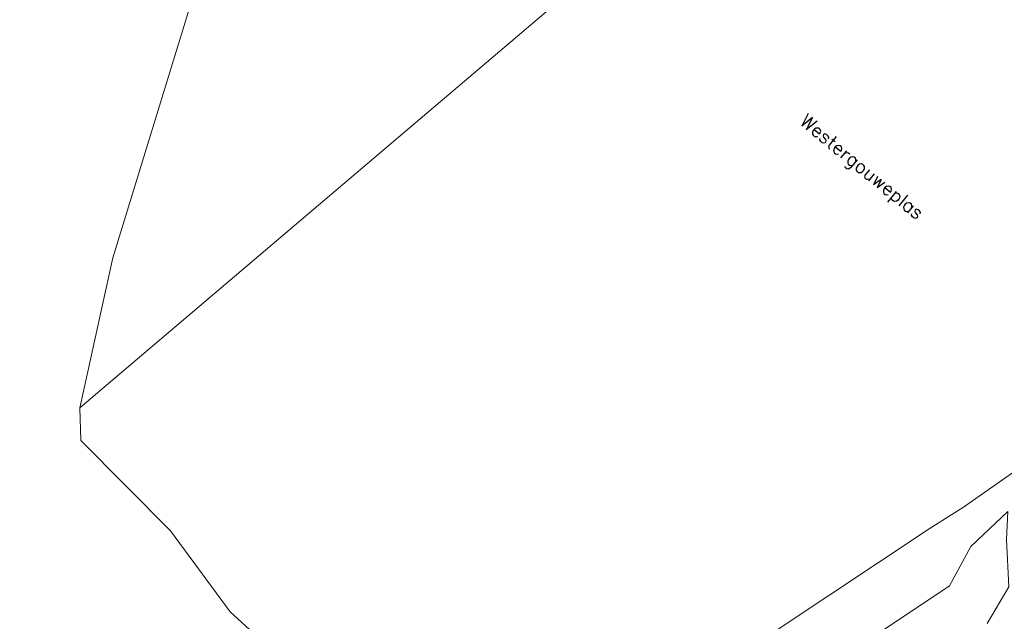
# Model space of a CAD drawing. Header units: metres. Extents: x 105376 to 107446, y 444190 to 447356.
# Tile 19 of 90: x 106527 to 106623, y 446174 to 446232. Entities that reach past the tile are written whole.
import ezdxf
from ezdxf.enums import TextEntityAlignment as Align

# ---------------------------------------------------------------- set-up
doc = ezdxf.new("R2010")
doc.units = ezdxf.units.M
doc.header["$MEASUREMENT"] = 0
for name, color, linetype, lineweight in [('begroeid terreindeel kenmerkpunt', 3, 'Continuous', 0), ('onbegroeid terreindeel vlak', 5, 'Continuous', 0), ('ondersteunend waterdeel vlak', 4, 'Continuous', 0), ('openbare ruimte label tekst', 7, 'Continuous', 0), ('scheiding lijn', 7, 'Continuous', 0), ('waterdeel vlak', 4, 'Continuous', 0)]:
    doc.layers.add(name, color=color, linetype=linetype, lineweight=lineweight)
doc.styles.get("Standard").update_dxf_attribs({"font": 'romans.shx'})

msp = doc.modelspace()

# ---------------------------------------------------------------- linework, layer by layer
at = {"layer": 'begroeid terreindeel kenmerkpunt', "flags": 128}
msp.add_lwpolyline([(106621.238, 446173.704), (106623.341, 446177.286)], dxfattribs=at)
msp.add_lwpolyline([(106621.238, 446173.704), (106623.341, 446177.286)], dxfattribs=at)
at = {"layer": 'onbegroeid terreindeel vlak', "flags": 128}
for points in [[(106522.457, 446291.736), (106527.685, 446291.098), (106531.139, 446290.748), (106534.599, 446290.466), (106538.065, 446290.252), (106541.533, 446290.105), (106542.17, 446281.417), (106543.034, 446274.276), (106542.967, 446267.669), (106543.249, 446260.49), (106542.973, 446257.252), (106546.242, 446255.942), (106548.124, 446255.546), (106549.602, 446253.227), (106548.39, 446247.492), (106543.702, 446232.955), (106536.396, 446209.236), (106533.197, 446194.648), (106533.306, 446191.498), (106542.005, 446182.72), (106547.807, 446174.83), (106569.288, 446155.206)], [(106577.34, 446150.486), (106617.583, 446177.366), (106619.67, 446181.202), (106623.264, 446184.577), (106623.117, 446181.882), (106623.341, 446177.286), (106621.238, 446173.704)]]:
    msp.add_lwpolyline(points, dxfattribs=at)
at = {"layer": 'ondersteunend waterdeel vlak', "flags": 128}
for points in [[(106595.947, 446169.833), (106615.618, 446182.916), (106619.055, 446185.089), (106619.518, 446185.412), (106627.03, 446190.663)], [(106595.947, 446169.833), (106615.618, 446182.916), (106619.055, 446185.089), (106619.518, 446185.412), (106627.03, 446190.663)], [(106623.264, 446184.577), (106619.67, 446181.202), (106617.583, 446177.366), (106577.34, 446150.486)], [(106623.264, 446184.577), (106619.67, 446181.202), (106617.583, 446177.366), (106577.34, 446150.486)]]:
    msp.add_lwpolyline(points, dxfattribs=at)
at = {"layer": 'scheiding lijn', "flags": 128}
msp.add_lwpolyline([(106549.602, 446253.227), (106548.39, 446247.492), (106543.702, 446232.955), (106536.396, 446209.236), (106533.197, 446194.648)], dxfattribs=at)
at = {"layer": 'waterdeel vlak', "flags": 128}
msp.add_lwpolyline([(106569.178, 446252.703), (106569.617, 446247.825), (106577.691, 446248.594), (106579.118, 446233.657), (106533.197, 446194.648), (106536.396, 446209.236), (106543.702, 446232.955), (106548.39, 446247.492), (106549.602, 446253.227), (106551.661, 446259.433), (106568.433, 446260.978)], close=True, dxfattribs=at)
msp.add_lwpolyline([(106569.178, 446252.703), (106569.617, 446247.825), (106577.691, 446248.594), (106579.118, 446233.657), (106533.197, 446194.648), (106536.396, 446209.236), (106543.702, 446232.955), (106548.39, 446247.492), (106549.602, 446253.227), (106551.661, 446259.433), (106568.433, 446260.978)], close=True, dxfattribs=at)
for points in [[(106569.288, 446155.206), (106547.807, 446174.83), (106542.005, 446182.72), (106533.306, 446191.498), (106533.197, 446194.648), (106579.118, 446233.657), (106601.166, 446235.785), (106599.744, 446250.668), (106607.886, 446251.451), (106607.48, 446256.112), (106629.878, 446260.091)], [(106569.288, 446155.206), (106547.807, 446174.83), (106542.005, 446182.72), (106533.306, 446191.498), (106533.197, 446194.648), (106579.118, 446233.657), (106601.166, 446235.785), (106599.744, 446250.668), (106607.886, 446251.451), (106607.48, 446256.112), (106629.878, 446260.091)], [(106627.03, 446190.663), (106619.518, 446185.412), (106619.055, 446185.089), (106615.618, 446182.916), (106595.947, 446169.833)], [(106627.03, 446190.663), (106619.518, 446185.412), (106619.055, 446185.089), (106615.618, 446182.916), (106595.947, 446169.833)]]:
    msp.add_lwpolyline(points, dxfattribs=at)

# ---------------------------------------------------------------- texts
at = {"layer": 'openbare ruimte label tekst'}
msp.add_text('Westergouweplas', height=1.32293, rotation=320.6, dxfattribs=at).set_placement((106609.113, 446218.067), align=Align.MIDDLE_CENTER)

doc.saveas('drawing.dxf')
